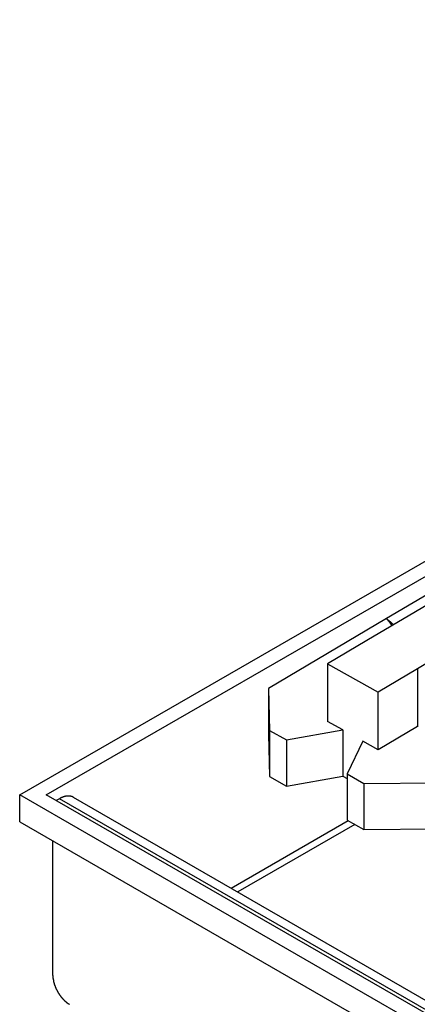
# Model space of a CAD drawing. Extents: x 553 to 1147, y -554 to 286.
# Tile 13 of 49: x 1017 to 1034, y -179 to -137. Entities that reach past the tile are written whole.
import ezdxf

# ---------------------------------------------------------------- set-up
doc = ezdxf.new("R2010")
doc.units = 0
doc.header["$LTSCALE"] = 2
doc.layers.add('ETROIT_VISIBLE__ISO_', color=7, linetype='CONTINUOUS')
doc.layers.add('VISIBLE__ISO_', color=7, linetype='CONTINUOUS')

msp = doc.modelspace()

# ---------------------------------------------------------------- linework, layer by layer
at = {"layer": 'ETROIT_VISIBLE__ISO_'}
for p, q in [((1033.972, -165.084), (1033.972, -167.536)), ((1058.471, -193.496), (1018.731, -170.611)), ((1026.038, -174.416), (1031.026, -171.544)), ((1031.313, -171.705), (1026.322, -174.579))]:
    msp.add_line(p, q, dxfattribs=at)
at = {"layer": 'VISIBLE__ISO_'}
for p, q in [((1017.034, -170.447), (1074.31, -137.464)), ((1018.166, -170.447), (1074.31, -138.115)), ((1049.813, -153.23), (1031.822, -163.879)), ((1047.305, -154.278), (1032.66, -162.945)), ((1051.964, -154.435), (1033.972, -165.084)), ((1032.66, -162.945), (1027.639, -165.917)), ((1031.822, -163.879), (1030.148, -164.87)), ((1030.148, -164.87), (1030.148, -167.322)), ((1030.148, -164.87), (1032.298, -166.074)), ((1033.972, -165.084), (1032.298, -166.074)), ((1027.639, -165.917), (1027.682, -167.708)), ((1027.639, -165.917), (1027.639, -167.879)), ((1032.298, -168.527), (1032.298, -166.074)), ((1030.793, -167.684), (1030.148, -167.322)), ((1033.972, -167.536), (1032.298, -168.527)), ((1027.639, -167.879), (1027.682, -169.67)), ((1027.682, -167.708), (1028.399, -168.11)), ((1027.682, -167.708), (1027.682, -169.67)), ((1028.399, -168.11), (1030.793, -167.684)), ((1030.793, -167.684), (1030.793, -169.646)), ((1028.399, -168.11), (1028.399, -170.072)), ((1031.653, -168.165), (1030.979, -169.555)), ((1032.298, -168.527), (1031.653, -168.165)), ((1027.682, -169.67), (1028.399, -170.072)), ((1028.399, -170.072), (1030.793, -169.646)), ((1030.793, -169.646), (1030.979, -169.75)), ((1030.979, -169.555), (1031.696, -169.957)), ((1030.979, -169.555), (1030.979, -171.518)), ((1031.696, -169.957), (1034.807, -169.932)), ((1031.696, -169.957), (1031.696, -171.919)), ((1017.034, -171.591), (1017.034, -170.447)), ((1057.339, -193.657), (1017.034, -170.447)), ((1057.905, -193.331), (1018.166, -170.447)), ((1018.731, -170.611), (1018.592, -170.692)), ((1059.07, -193.437), (1019.33, -170.553)), ((1017.034, -171.591), (1057.339, -194.801)), ((1030.979, -171.518), (1031.696, -171.919)), ((1031.696, -171.919), (1034.807, -171.895)), ((1018.448, -178.135), (1018.448, -172.406))]:
    msp.add_line(p, q, dxfattribs=at)
at = {"layer": 'VISIBLE__ISO_', "flags": 128}
msp.add_lwpolyline([(1032.66, -162.945), (1032.675, -162.958), (1032.689, -162.97), (1032.704, -162.982), (1032.718, -162.995), (1032.731, -163.007), (1032.745, -163.019), (1032.758, -163.031), (1032.771, -163.042), (1032.784, -163.054), (1032.797, -163.065), (1032.81, -163.076), (1032.822, -163.087), (1032.834, -163.098), (1032.846, -163.109), (1032.858, -163.12), (1032.869, -163.13), (1032.881, -163.14), (1032.892, -163.151), (1032.903, -163.161), (1032.913, -163.17), (1032.924, -163.18), (1032.934, -163.19), (1032.944, -163.199), (1032.954, -163.209)], dxfattribs=at)
at = {"layer": 'VISIBLE__ISO_'}
for points in [[(1032.9, -163.242, 0), (1032.9, -163.239, 0), (1032.89, -163.237, 0), (1032.89, -163.235, 0), (1032.89, -163.232, 0), (1032.89, -163.23, 0), (1032.89, -163.228, 0), (1032.89, -163.225, 0), (1032.88, -163.223, 0), (1032.88, -163.22, 0), (1032.88, -163.218, 0), (1032.88, -163.216, 0), (1032.88, -163.213, 0), (1032.88, -163.211, 0), (1032.87, -163.209, 0), (1032.87, -163.206, 0), (1032.87, -163.204, 0), (1032.87, -163.202, 0), (1032.87, -163.199, 0), (1032.87, -163.197, 0), (1032.86, -163.194, 0), (1032.86, -163.192, 0), (1032.86, -163.19, 0), (1032.86, -163.187, 0), (1032.86, -163.185, 0), (1032.86, -163.183, 0), (1032.85, -163.18, 0), (1032.85, -163.178, 0), (1032.85, -163.176, 0), (1032.85, -163.173, 0), (1032.85, -163.171, 0), (1032.85, -163.169, 0), (1032.84, -163.166, 0), (1032.84, -163.164, 0), (1032.84, -163.161, 0), (1032.84, -163.159, 0), (1032.84, -163.157, 0), (1032.84, -163.154, 0), (1032.83, -163.152, 0), (1032.83, -163.15, 0), (1032.83, -163.147, 0), (1032.83, -163.145, 0), (1032.83, -163.143, 0), (1032.82, -163.14, 0), (1032.82, -163.138, 0), (1032.82, -163.136, 0), (1032.82, -163.133, 0), (1032.82, -163.131, 0), (1032.82, -163.129, 0), (1032.81, -163.126, 0), (1032.81, -163.124, 0), (1032.81, -163.122, 0), (1032.81, -163.119, 0), (1032.81, -163.117, 0), (1032.8, -163.115, 0), (1032.8, -163.112, 0), (1032.8, -163.11, 0), (1032.8, -163.108, 0), (1032.8, -163.105, 0), (1032.8, -163.103, 0), (1032.79, -163.101, 0), (1032.79, -163.098, 0), (1032.79, -163.096, 0), (1032.79, -163.094, 0), (1032.79, -163.091, 0), (1032.78, -163.089, 0), (1032.78, -163.087, 0), (1032.78, -163.085, 0), (1032.78, -163.082, 0), (1032.78, -163.08, 0), (1032.78, -163.078, 0), (1032.77, -163.075, 0), (1032.77, -163.073, 0), (1032.77, -163.071, 0), (1032.77, -163.068, 0), (1032.77, -163.066, 0), (1032.76, -163.064, 0), (1032.76, -163.061, 0), (1032.76, -163.059, 0), (1032.76, -163.057, 0), (1032.76, -163.054, 0), (1032.75, -163.052, 0), (1032.75, -163.05, 0), (1032.75, -163.048, 0), (1032.75, -163.045, 0), (1032.75, -163.043, 0), (1032.74, -163.041, 0), (1032.74, -163.038, 0), (1032.74, -163.036, 0), (1032.74, -163.034, 0), (1032.74, -163.031, 0), (1032.74, -163.029, 0), (1032.73, -163.027, 0), (1032.73, -163.025, 0), (1032.73, -163.022, 0), (1032.73, -163.02, 0), (1032.73, -163.018, 0), (1032.72, -163.015, 0), (1032.72, -163.013, 0), (1032.72, -163.011, 0), (1032.72, -163.009, 0), (1032.72, -163.006, 0), (1032.71, -163.004, 0), (1032.71, -163.002, 0), (1032.71, -162.999, 0), (1032.71, -162.997, 0), (1032.71, -162.995, 0), (1032.7, -162.993, 0), (1032.7, -162.99, 0), (1032.7, -162.988, 0), (1032.7, -162.986, 0), (1032.7, -162.983, 0), (1032.69, -162.981, 0), (1032.69, -162.979, 0), (1032.69, -162.977, 0), (1032.69, -162.974, 0), (1032.69, -162.972, 0), (1032.68, -162.97, 0), (1032.68, -162.968, 0), (1032.68, -162.965, 0), (1032.68, -162.963, 0), (1032.67, -162.961, 0), (1032.67, -162.959, 0), (1032.67, -162.956, 0), (1032.67, -162.954, 0), (1032.67, -162.952, 0), (1032.66, -162.949, 0), (1032.66, -162.947, 0), (1032.66, -162.945, 0)], [(1034.01, -167.516, 0), (1033.97, -167.536, 0)], [(1019.33, -170.553, 0), (1019.33, -170.55, 0), (1019.32, -170.548, 0), (1019.32, -170.546, 0), (1019.32, -170.544, 0), (1019.31, -170.542, 0), (1019.31, -170.541, 0), (1019.3, -170.539, 0), (1019.3, -170.537, 0), (1019.3, -170.535, 0), (1019.29, -170.533, 0), (1019.29, -170.532, 0), (1019.28, -170.53, 0), (1019.28, -170.528, 0), (1019.28, -170.527, 0), (1019.27, -170.525, 0), (1019.27, -170.524, 0), (1019.26, -170.522, 0), (1019.26, -170.521, 0), (1019.26, -170.519, 0), (1019.25, -170.518, 0), (1019.25, -170.517, 0), (1019.24, -170.516, 0), (1019.24, -170.514, 0), (1019.24, -170.513, 0), (1019.23, -170.512, 0), (1019.23, -170.511, 0), (1019.22, -170.51, 0), (1019.22, -170.509, 0), (1019.21, -170.508, 0), (1019.21, -170.507, 0), (1019.21, -170.506, 0), (1019.2, -170.505, 0), (1019.2, -170.504, 0), (1019.19, -170.503, 0), (1019.19, -170.503, 0), (1019.18, -170.502, 0), (1019.18, -170.501, 0), (1019.18, -170.501, 0), (1019.17, -170.5, 0), (1019.17, -170.5, 0), (1019.16, -170.499, 0), (1019.16, -170.499, 0), (1019.15, -170.498, 0), (1019.15, -170.498, 0), (1019.14, -170.498, 0), (1019.14, -170.497, 0), (1019.13, -170.497, 0), (1019.13, -170.497, 0), (1019.13, -170.497, 0), (1019.12, -170.497, 0), (1019.12, -170.497, 0), (1019.11, -170.496, 0), (1019.11, -170.496, 0), (1019.1, -170.497, 0), (1019.1, -170.497, 0), (1019.09, -170.497, 0), (1019.09, -170.497, 0), (1019.08, -170.497, 0), (1019.08, -170.497, 0), (1019.07, -170.498, 0), (1019.07, -170.498, 0), (1019.06, -170.498, 0), (1019.06, -170.499, 0), (1019.06, -170.499, 0), (1019.05, -170.5, 0), (1019.05, -170.5, 0), (1019.04, -170.501, 0), (1019.04, -170.501, 0), (1019.03, -170.502, 0), (1019.03, -170.503, 0), (1019.02, -170.503, 0), (1019.02, -170.504, 0), (1019.01, -170.505, 0), (1019.01, -170.506, 0), (1019, -170.507, 0), (1019, -170.508, 0), (1018.99, -170.509, 0), (1018.99, -170.51, 0), (1018.98, -170.511, 0), (1018.98, -170.512, 0), (1018.97, -170.513, 0), (1018.97, -170.514, 0), (1018.96, -170.516, 0), (1018.96, -170.517, 0), (1018.95, -170.518, 0), (1018.95, -170.519, 0), (1018.94, -170.521, 0), (1018.94, -170.522, 0), (1018.93, -170.524, 0), (1018.93, -170.525, 0), (1018.92, -170.527, 0), (1018.92, -170.528, 0), (1018.91, -170.53, 0), (1018.91, -170.532, 0), (1018.9, -170.533, 0), (1018.9, -170.535, 0), (1018.89, -170.537, 0), (1018.89, -170.539, 0), (1018.88, -170.541, 0), (1018.88, -170.542, 0), (1018.87, -170.544, 0), (1018.87, -170.546, 0), (1018.86, -170.548, 0), (1018.86, -170.55, 0), (1018.85, -170.553, 0), (1018.85, -170.555, 0), (1018.84, -170.557, 0), (1018.83, -170.559, 0), (1018.83, -170.561, 0), (1018.82, -170.564, 0), (1018.82, -170.566, 0), (1018.81, -170.568, 0), (1018.81, -170.571, 0), (1018.8, -170.573, 0), (1018.8, -170.576, 0), (1018.79, -170.578, 0), (1018.79, -170.581, 0), (1018.78, -170.583, 0), (1018.78, -170.586, 0), (1018.77, -170.589, 0), (1018.77, -170.591, 0), (1018.76, -170.594, 0), (1018.76, -170.597, 0), (1018.75, -170.6, 0), (1018.75, -170.603, 0), (1018.74, -170.606, 0), (1018.74, -170.608, 0), (1018.73, -170.611, 0)], [(1018.45, -178.135, 0), (1018.45, -178.145, 0), (1018.45, -178.155, 0), (1018.45, -178.165, 0), (1018.45, -178.175, 0), (1018.45, -178.186, 0), (1018.45, -178.196, 0), (1018.45, -178.206, 0), (1018.45, -178.217, 0), (1018.45, -178.227, 0), (1018.45, -178.238, 0), (1018.45, -178.248, 0), (1018.46, -178.259, 0), (1018.46, -178.27, 0), (1018.46, -178.281, 0), (1018.46, -178.291, 0), (1018.46, -178.302, 0), (1018.46, -178.313, 0), (1018.47, -178.324, 0), (1018.47, -178.335, 0), (1018.47, -178.346, 0), (1018.47, -178.357, 0), (1018.47, -178.368, 0), (1018.48, -178.379, 0), (1018.48, -178.39, 0), (1018.48, -178.401, 0), (1018.48, -178.412, 0), (1018.49, -178.423, 0), (1018.49, -178.434, 0), (1018.49, -178.445, 0), (1018.5, -178.456, 0), (1018.5, -178.467, 0), (1018.5, -178.479, 0), (1018.51, -178.49, 0), (1018.51, -178.501, 0), (1018.51, -178.512, 0), (1018.52, -178.523, 0), (1018.52, -178.535, 0), (1018.52, -178.546, 0), (1018.53, -178.557, 0), (1018.53, -178.568, 0), (1018.54, -178.579, 0), (1018.54, -178.591, 0), (1018.54, -178.602, 0), (1018.55, -178.613, 0), (1018.55, -178.624, 0), (1018.56, -178.635, 0), (1018.56, -178.646, 0), (1018.57, -178.658, 0), (1018.57, -178.669, 0), (1018.58, -178.68, 0), (1018.58, -178.691, 0), (1018.59, -178.702, 0), (1018.59, -178.713, 0), (1018.6, -178.724, 0), (1018.6, -178.735, 0), (1018.61, -178.746, 0), (1018.61, -178.757, 0), (1018.62, -178.768, 0), (1018.63, -178.778, 0), (1018.63, -178.789, 0), (1018.64, -178.8, 0), (1018.64, -178.811, 0), (1018.65, -178.821, 0), (1018.66, -178.832, 0), (1018.66, -178.843, 0), (1018.67, -178.853, 0), (1018.67, -178.864, 0), (1018.68, -178.874, 0), (1018.69, -178.885, 0), (1018.69, -178.895, 0), (1018.7, -178.905, 0), (1018.71, -178.916, 0), (1018.71, -178.926, 0), (1018.72, -178.936, 0), (1018.73, -178.946, 0), (1018.73, -178.956, 0), (1018.74, -178.966, 0), (1018.75, -178.976, 0), (1018.76, -178.986, 0), (1018.76, -178.995, 0), (1018.77, -179.005, 0), (1018.78, -179.015, 0), (1018.78, -179.024, 0), (1018.79, -179.034, 0), (1018.8, -179.043, 0), (1018.81, -179.053, 0), (1018.81, -179.062, 0), (1018.82, -179.071, 0), (1018.83, -179.08, 0), (1018.84, -179.089, 0), (1018.85, -179.098, 0), (1018.85, -179.107, 0), (1018.86, -179.116, 0), (1018.87, -179.124, 0), (1018.88, -179.133, 0), (1018.88, -179.141, 0), (1018.89, -179.15, 0), (1018.9, -179.158, 0), (1018.91, -179.166, 0), (1018.92, -179.175, 0), (1018.93, -179.183, 0), (1018.93, -179.191, 0), (1018.94, -179.198, 0), (1018.95, -179.206, 0), (1018.96, -179.214, 0), (1018.97, -179.221, 0), (1018.98, -179.229, 0), (1018.98, -179.236, 0), (1018.99, -179.243, 0), (1019, -179.25, 0), (1019.01, -179.257, 0), (1019.02, -179.264, 0), (1019.03, -179.271, 0), (1019.03, -179.278, 0), (1019.04, -179.284, 0), (1019.05, -179.291, 0), (1019.06, -179.297, 0), (1019.07, -179.304, 0), (1019.08, -179.31, 0), (1019.09, -179.316, 0), (1019.09, -179.322, 0), (1019.1, -179.327, 0), (1019.11, -179.333, 0), (1019.12, -179.339, 0), (1019.13, -179.344, 0), (1019.14, -179.349, 0), (1019.15, -179.354, 0), (1019.16, -179.359, 0)]]:
    msp.add_polyline3d(points, dxfattribs=at)

doc.saveas('drawing.dxf')
